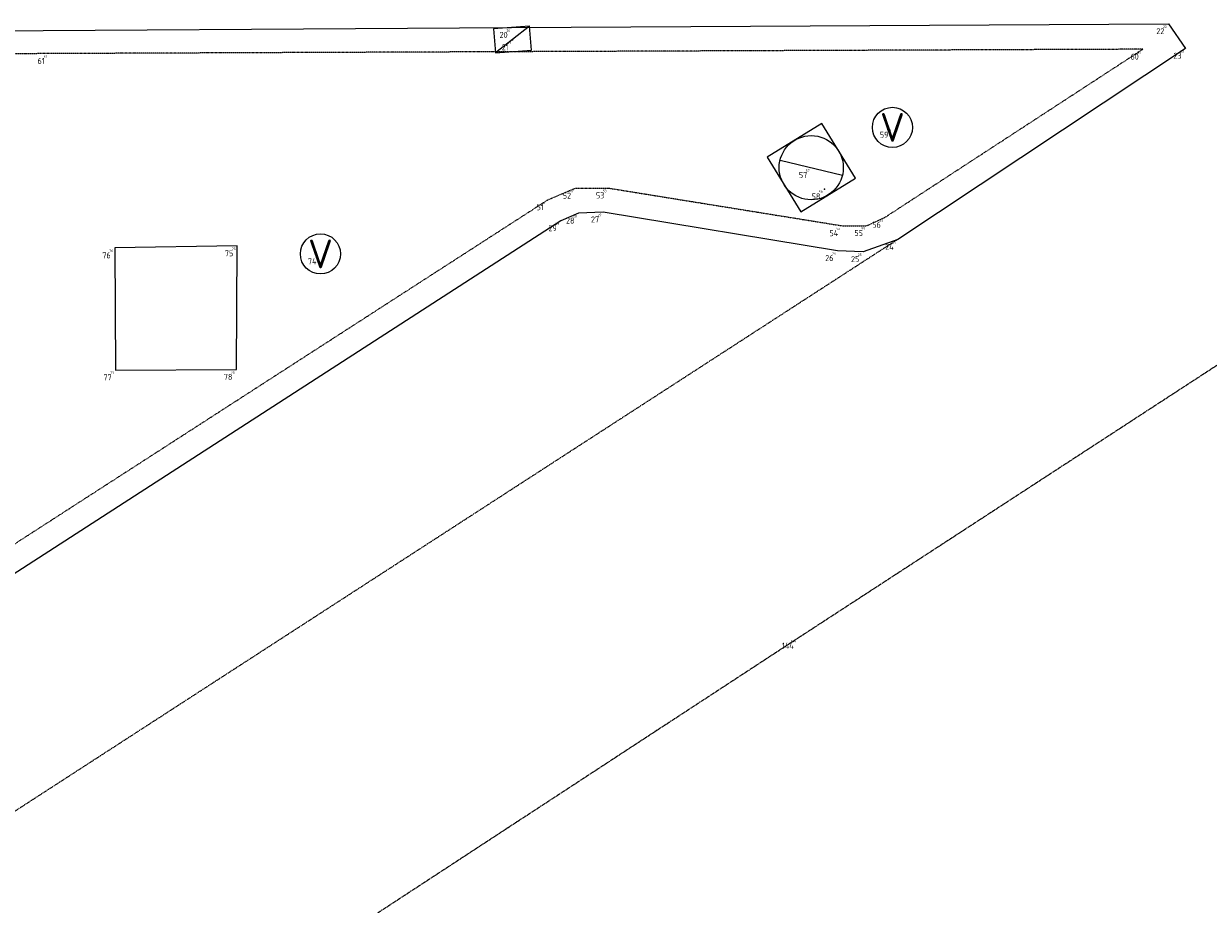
# Model space of a CAD drawing. Header units: millimetres. Extents: x 109167 to 931660, y 98993 to 321604.
# Tile 33 of 39: x 763037 to 777805, y 250851 to 261822. Entities that reach past the tile are written whole.
import ezdxf
from ezdxf.enums import TextEntityAlignment as Align

# ---------------------------------------------------------------- set-up
doc = ezdxf.new("R2010")
doc.units = ezdxf.units.MM
for name, pattern in [('AM-AS', [16, 10, -2, 2, -2]), ('XX-DASHDOT', [10, 3, -2, 0, -2, 3]), ('XX-HIDDEN', [4, 2, -2])]:
    doc.linetypes.add(name, pattern=pattern)
for name, color, linetype in [('B-ME-AL-SITUATIEMETING-S', 7, 'Continuous'), ('B-WE-AL-SITUATIEMETING-S', 7, 'Continuous'), ('X-XX-AL-MEETPUNT_DATA_PUNTNUMMER-T18', 7, 'Continuous')]:
    doc.layers.add(name, color=color, linetype=linetype)
for name, color, linetype, lineweight in [('B-WE-AM-AS_WEG-G', 10, 'AM-AS', 18), ('B-WE-IE-MEUBILAIR_WEGMEUBILAIR_VERKEERSBORD-S', 7, 'Continuous', 25), ('B-WE-RI-HWA_KOLK-S', 150, 'Continuous', 25), ('B-WE-RI-PUT_BETON-S', 7, 'Continuous', 25), ('B-WE-VH-KANTOPSLUITING_ACHTERKANTBAND-G', 40, 'XX-DASHDOT', 18), ('B-WE-VH-KANTVERHARDING-G', 40, 'Continuous', 18), ('B-WE-VH-MATERIAALGRENS-G', 7, 'XX-HIDDEN', 18), ('X-XX-AL-MEETPUNT-S', 7, 'Continuous', 25)]:
    doc.layers.add(name, color=color, linetype=linetype, lineweight=lineweight)
doc.styles.add('NLCS-ISO-ANNOTATIVE-T18', font='NLCS-ISO.ttf', dxfattribs={"height": 1.8})
doc.styles.add('NLCS-ISO-M1000-T18', font='NLCS-ISO.ttf', dxfattribs={"height": 1.8})

# ---------------------------------------------------------------- blocks, each defined once
blk = doc.blocks.new('SAL-MEETPUNT_MARKER-SO')
at = {"layer": 'X-XX-AL-MEETPUNT_DATA_PUNTNUMMER-T18', "style": 'NLCS-ISO-ANNOTATIVE-T18'}
blk.add_attdef('PUNTID', text='', height=1.5, dxfattribs=at).set_placement((-1, -2.59), align=Align.RIGHT)
blk = doc.blocks.new('B-SRI-KOLK_TROTTOIR-SO')
at = {"color": 0, "flags": 128}
blk.add_lwpolyline([(1.5, 1.125), (0, 1.125), (0, -1.125), (1.5, -1.125)], close=True, dxfattribs=at)
blk.add_lwpolyline([(0, 1.125), (1.5, -1.125)], dxfattribs=at)
blk = doc.blocks.new('SAL-MEETPUNT_DUMMY-SO')
at = {"color": 0}
blk.add_point((0, 0), dxfattribs=at)
blk = doc.blocks.new('B-SRI-PUT_BETON-SO')
blk.add_line((-1.414, -1.414), (1.414, 1.414))
at = {"lineweight": -3, "flags": 128}
blk.add_lwpolyline([(2, -2), (2, 2), (-2, 2), (-2, -2)], close=True, dxfattribs=at)
at = {"lineweight": -3}
blk.add_circle((0, 0), 2, dxfattribs=at)
blk = doc.blocks.new('SIE-WEG_VERKEERSBORD-SO')
blk.add_circle((0, 0), 1.25)
at = {"lineweight": 18, "style": 'NLCS-ISO-M1000-T18'}
blk.add_text('V', height=1.8, dxfattribs=at).set_placement((0, 0), align=Align.MIDDLE_CENTER)
blk.add_attdef('TYPE', text='', height=1.8, dxfattribs=at).set_placement((0, 1.25), align=Align.BOTTOM_CENTER)

msp = doc.modelspace()

# ---------------------------------------------------------------- linework, layer by layer
at = {"layer": 'B-WE-AM-AS_WEG-G'}
msp.add_polyline3d([(780835.6, 259467.7, 1042.5), (772686.7, 254165, 922.2), (765121.2, 249220.1, 754.6), (756682.5, 243753.5, 605.2), (746865.1, 237303.6, 425.6)], dxfattribs=at)
at = {"layer": 'B-WE-VH-KANTOPSLUITING_ACHTERKANTBAND-G'}
msp.add_polyline3d([(760899, 254280.7, 873.6), (761058.1, 254367.2, 883), (761165.7, 254207.1, 882.8), (769571, 259628, 967.8), (769910.7, 259771.4, 961.9), (770325.4, 259774.3, 969.1), (773240.1, 259304.3, 975.6), (773549.4, 259305.8, 977.8), (773772, 259408.6, 972.1), (776987.6, 261503.9, 1003), (763348.8, 261449.5, 863.6), (752316.8, 261382.7, 798.8), (751396.3, 261241.8, 770), (750521.6, 260944, 752), (749745.2, 260456.1, 753.5), (749075.1, 259821.6, 744.4), (748542.5, 259049.5, 740), (748224.5, 258213.5, 735.5), (748137, 257806.7, 724), (748127.7, 257593, 706.7), (748329.1, 257590.4, 719.2), (748346.3, 257416.6, 716.2), (758390.2, 258473.1, 870.4)], close=True, dxfattribs=at)
at = {"layer": 'B-WE-VH-KANTVERHARDING-G'}
msp.add_polyline3d([(751328.9, 261558.3, 673.6), (752319, 261675.4, 694), (761331.4, 261726.3, 751.6), (769120.3, 261774.5, 797.9), (777307, 261821.9, 931.4), (777520.7, 261514.1, 917.6), (773932.7, 259134.3, 885.4), (773503.9, 258981, 881.5), (773182.2, 258994.2, 890.8), (770260.2, 259475, 883.1), (769952.7, 259461.1, 884.2), (769732.9, 259366.6, 886.8), (761094.8, 253792.2, 782.2), (758562.2, 252150.9, 774.2), (752255, 248077.8, 698.8), (750805.9, 247143.8, 642.4)], dxfattribs=at)
msp.add_polyline3d([(765699.7, 259053.8, 880.2), (764171.9, 259027.9, 885.6), (764183.4, 257507.5, 852.9), (765688.4, 257513.9, 890.1)], close=True, dxfattribs=at)
at = {"layer": 'B-WE-VH-MATERIAALGRENS-G'}
msp.add_polyline3d([(773932.7, 259134.3, 885.4), (755511.3, 247209.2, 676.5), (753971.6, 246425.5, 651), (752259.6, 246245, 614.2), (751214.3, 246475.1, 620.6), (749623.1, 247298.9, 645)], dxfattribs=at)

# ---------------------------------------------------------------- block references
at = {"layer": 'B-ME-AL-SITUATIEMETING-S'}
ref = msp.add_blockref('SAL-MEETPUNT_MARKER-SO', (769120.3, 261774.5, 797.9), dxfattribs=dict(at, xscale=20, yscale=20, zscale=20))
ref.add_attrib('PUNTID', '20', dxfattribs={"layer": 'X-XX-AL-MEETPUNT_DATA_PUNTNUMMER-T18', "height": 30, "style": 'NLCS-ISO-ANNOTATIVE-T18'}).set_placement((769100.3, 261722.8, 797.9), align=Align.RIGHT)
ref = msp.add_blockref('SAL-MEETPUNT_MARKER-SO', (777307, 261821.9, 931.4), dxfattribs=dict(at, xscale=20, yscale=20, zscale=20))
ref.add_attrib('PUNTID', '22', dxfattribs={"layer": 'X-XX-AL-MEETPUNT_DATA_PUNTNUMMER-T18', "height": 30, "style": 'NLCS-ISO-ANNOTATIVE-T18'}).set_placement((777287, 261770.2, 931.4), align=Align.RIGHT)
ref = msp.add_blockref('SAL-MEETPUNT_MARKER-SO', (769132.7, 261620, 935.6), dxfattribs=dict(at, xscale=20, yscale=20, zscale=20))
ref.add_attrib('PUNTID', '21', dxfattribs={"layer": 'X-XX-AL-MEETPUNT_DATA_PUNTNUMMER-T18', "height": 30, "style": 'NLCS-ISO-ANNOTATIVE-T18'}).set_placement((769112.7, 261568.3, 935.6), align=Align.RIGHT)
ref = msp.add_blockref('SAL-MEETPUNT_MARKER-SO', (763348.8, 261449.5, 863.6), dxfattribs=dict(at, xscale=20, yscale=20, zscale=20))
ref.add_attrib('PUNTID', '61', dxfattribs={"layer": 'X-XX-AL-MEETPUNT_DATA_PUNTNUMMER-T18', "height": 30, "style": 'NLCS-ISO-ANNOTATIVE-T18'}).set_placement((763328.8, 261397.8, 863.6), align=Align.RIGHT)
ref = msp.add_blockref('SAL-MEETPUNT_MARKER-SO', (776987.6, 261503.9, 1003), dxfattribs=dict(at, xscale=20, yscale=20, zscale=20))
ref.add_attrib('PUNTID', '60', dxfattribs={"layer": 'X-XX-AL-MEETPUNT_DATA_PUNTNUMMER-T18', "height": 30, "style": 'NLCS-ISO-ANNOTATIVE-T18'}).set_placement((776967.6, 261452.2, 1003), align=Align.RIGHT)
ref = msp.add_blockref('SAL-MEETPUNT_MARKER-SO', (777520.7, 261514.1, 917.6), dxfattribs=dict(at, xscale=20, yscale=20, zscale=20))
ref.add_attrib('PUNTID', '23', dxfattribs={"layer": 'X-XX-AL-MEETPUNT_DATA_PUNTNUMMER-T18', "height": 30, "style": 'NLCS-ISO-ANNOTATIVE-T18'}).set_placement((777500.7, 261462.4, 917.6), align=Align.RIGHT)
ref = msp.add_blockref('SAL-MEETPUNT_MARKER-SO', (773866.8, 260530.3, 1000.5), dxfattribs=dict(at, xscale=20, yscale=20, zscale=20))
ref.add_attrib('PUNTID', '59', dxfattribs={"layer": 'X-XX-AL-MEETPUNT_DATA_PUNTNUMMER-T18', "height": 30, "style": 'NLCS-ISO-ANNOTATIVE-T18'}).set_placement((773846.8, 260478.6, 1000.5), align=Align.RIGHT)
ref = msp.add_blockref('SAL-MEETPUNT_MARKER-SO', (772855, 260028.1, 984.1), dxfattribs=dict(at, xscale=20, yscale=20, zscale=20))
ref.add_attrib('PUNTID', '57', dxfattribs={"layer": 'X-XX-AL-MEETPUNT_DATA_PUNTNUMMER-T18', "height": 30, "style": 'NLCS-ISO-ANNOTATIVE-T18'}).set_placement((772835, 259976.4, 984.1), align=Align.RIGHT)
ref = msp.add_blockref('SAL-MEETPUNT_MARKER-SO', (769910.7, 259771.4, 961.9), dxfattribs=dict(at, xscale=20, yscale=20, zscale=20))
ref.add_attrib('PUNTID', '52', dxfattribs={"layer": 'X-XX-AL-MEETPUNT_DATA_PUNTNUMMER-T18', "height": 30, "style": 'NLCS-ISO-ANNOTATIVE-T18'}).set_placement((769890.7, 259719.7, 961.9), align=Align.RIGHT)
ref = msp.add_blockref('SAL-MEETPUNT_MARKER-SO', (770325.4, 259774.3, 969.1), dxfattribs=dict(at, xscale=20, yscale=20, zscale=20))
ref.add_attrib('PUNTID', '53', dxfattribs={"layer": 'X-XX-AL-MEETPUNT_DATA_PUNTNUMMER-T18', "height": 30, "style": 'NLCS-ISO-ANNOTATIVE-T18'}).set_placement((770305.4, 259722.6, 969.1), align=Align.RIGHT)
ref = msp.add_blockref('SAL-MEETPUNT_MARKER-SO', (773018.6, 259762.5, 980.9), dxfattribs=dict(at, xscale=20, yscale=20, zscale=20))
ref.add_attrib('PUNTID', '58', dxfattribs={"layer": 'X-XX-AL-MEETPUNT_DATA_PUNTNUMMER-T18', "height": 30, "style": 'NLCS-ISO-ANNOTATIVE-T18'}).set_placement((772998.6, 259710.8, 980.9), align=Align.RIGHT)
ref = msp.add_blockref('SAL-MEETPUNT_MARKER-SO', (769571, 259628, 967.8), dxfattribs=dict(at, xscale=20, yscale=20, zscale=20))
ref.add_attrib('PUNTID', '51', dxfattribs={"layer": 'X-XX-AL-MEETPUNT_DATA_PUNTNUMMER-T18', "height": 30, "style": 'NLCS-ISO-ANNOTATIVE-T18'}).set_placement((769551, 259576.3, 967.8), align=Align.RIGHT)
ref = msp.add_blockref('SAL-MEETPUNT_MARKER-SO', (769732.9, 259366.6, 886.8), dxfattribs=dict(at, xscale=20, yscale=20, zscale=20))
ref.add_attrib('PUNTID', '29', dxfattribs={"layer": 'X-XX-AL-MEETPUNT_DATA_PUNTNUMMER-T18', "height": 30, "style": 'NLCS-ISO-ANNOTATIVE-T18'}).set_placement((769712.9, 259314.9, 886.8), align=Align.RIGHT)
ref = msp.add_blockref('SAL-MEETPUNT_MARKER-SO', (769952.7, 259461.1, 884.2), dxfattribs=dict(at, xscale=20, yscale=20, zscale=20))
ref.add_attrib('PUNTID', '28', dxfattribs={"layer": 'X-XX-AL-MEETPUNT_DATA_PUNTNUMMER-T18', "height": 30, "style": 'NLCS-ISO-ANNOTATIVE-T18'}).set_placement((769932.7, 259409.4, 884.2), align=Align.RIGHT)
ref = msp.add_blockref('SAL-MEETPUNT_MARKER-SO', (770260.2, 259475, 883.1), dxfattribs=dict(at, xscale=20, yscale=20, zscale=20))
ref.add_attrib('PUNTID', '27', dxfattribs={"layer": 'X-XX-AL-MEETPUNT_DATA_PUNTNUMMER-T18', "height": 30, "style": 'NLCS-ISO-ANNOTATIVE-T18'}).set_placement((770240.2, 259423.3, 883.1), align=Align.RIGHT)
ref = msp.add_blockref('SAL-MEETPUNT_MARKER-SO', (773772, 259408.6, 972.1), dxfattribs=dict(at, xscale=20, yscale=20, zscale=20))
ref.add_attrib('PUNTID', '56', dxfattribs={"layer": 'X-XX-AL-MEETPUNT_DATA_PUNTNUMMER-T18', "height": 30, "style": 'NLCS-ISO-ANNOTATIVE-T18'}).set_placement((773752, 259356.9, 972.1), align=Align.RIGHT)
ref = msp.add_blockref('SAL-MEETPUNT_MARKER-SO', (773240.1, 259304.3, 975.6), dxfattribs=dict(at, xscale=20, yscale=20, zscale=20))
ref.add_attrib('PUNTID', '54', dxfattribs={"layer": 'X-XX-AL-MEETPUNT_DATA_PUNTNUMMER-T18', "height": 30, "style": 'NLCS-ISO-ANNOTATIVE-T18'}).set_placement((773220.1, 259252.6, 975.6), align=Align.RIGHT)
ref = msp.add_blockref('SAL-MEETPUNT_MARKER-SO', (773549.4, 259305.8, 977.8), dxfattribs=dict(at, xscale=20, yscale=20, zscale=20))
ref.add_attrib('PUNTID', '55', dxfattribs={"layer": 'X-XX-AL-MEETPUNT_DATA_PUNTNUMMER-T18', "height": 30, "style": 'NLCS-ISO-ANNOTATIVE-T18'}).set_placement((773529.4, 259254.1, 977.8), align=Align.RIGHT)
ref = msp.add_blockref('SAL-MEETPUNT_MARKER-SO', (765699.7, 259053.8, 880.2), dxfattribs=dict(at, xscale=20, yscale=20, zscale=20))
ref.add_attrib('PUNTID', '75', dxfattribs={"layer": 'X-XX-AL-MEETPUNT_DATA_PUNTNUMMER-T18', "height": 30, "style": 'NLCS-ISO-ANNOTATIVE-T18'}).set_placement((765679.7, 259002.1, 880.2), align=Align.RIGHT)
ref = msp.add_blockref('SAL-MEETPUNT_MARKER-SO', (773932.7, 259134.3, 885.4), dxfattribs=dict(at, xscale=20, yscale=20, zscale=20))
ref.add_attrib('PUNTID', '24', dxfattribs={"layer": 'X-XX-AL-MEETPUNT_DATA_PUNTNUMMER-T18', "height": 30, "style": 'NLCS-ISO-ANNOTATIVE-T18'}).set_placement((773912.7, 259082.6, 885.4), align=Align.RIGHT)
ref = msp.add_blockref('SAL-MEETPUNT_MARKER-SO', (764171.9, 259027.9, 885.6), dxfattribs=dict(at, xscale=20, yscale=20, zscale=20))
ref.add_attrib('PUNTID', '76', dxfattribs={"layer": 'X-XX-AL-MEETPUNT_DATA_PUNTNUMMER-T18', "height": 30, "style": 'NLCS-ISO-ANNOTATIVE-T18'}).set_placement((764151.9, 258976.2, 885.6), align=Align.RIGHT)
ref = msp.add_blockref('SAL-MEETPUNT_MARKER-SO', (766737, 258953.8, 908.2), dxfattribs=dict(at, xscale=20, yscale=20, zscale=20))
ref.add_attrib('PUNTID', '74', dxfattribs={"layer": 'X-XX-AL-MEETPUNT_DATA_PUNTNUMMER-T18', "height": 30, "style": 'NLCS-ISO-ANNOTATIVE-T18'}).set_placement((766717, 258902.1, 908.2), align=Align.RIGHT)
ref = msp.add_blockref('SAL-MEETPUNT_MARKER-SO', (773182.2, 258994.2, 890.8), dxfattribs=dict(at, xscale=20, yscale=20, zscale=20))
ref.add_attrib('PUNTID', '26', dxfattribs={"layer": 'X-XX-AL-MEETPUNT_DATA_PUNTNUMMER-T18', "height": 30, "style": 'NLCS-ISO-ANNOTATIVE-T18'}).set_placement((773162.2, 258942.5, 890.8), align=Align.RIGHT)
ref = msp.add_blockref('SAL-MEETPUNT_MARKER-SO', (773503.9, 258981, 881.5), dxfattribs=dict(at, xscale=20, yscale=20, zscale=20))
ref.add_attrib('PUNTID', '25', dxfattribs={"layer": 'X-XX-AL-MEETPUNT_DATA_PUNTNUMMER-T18', "height": 30, "style": 'NLCS-ISO-ANNOTATIVE-T18'}).set_placement((773483.9, 258929.3, 881.5), align=Align.RIGHT)
ref = msp.add_blockref('SAL-MEETPUNT_MARKER-SO', (764183.4, 257507.5, 852.9), dxfattribs=dict(at, xscale=20, yscale=20, zscale=20))
ref.add_attrib('PUNTID', '77', dxfattribs={"layer": 'X-XX-AL-MEETPUNT_DATA_PUNTNUMMER-T18', "height": 30, "style": 'NLCS-ISO-ANNOTATIVE-T18'}).set_placement((764163.4, 257455.8, 852.9), align=Align.RIGHT)
ref = msp.add_blockref('SAL-MEETPUNT_MARKER-SO', (765688.4, 257513.9, 890.1), dxfattribs=dict(at, xscale=20, yscale=20, zscale=20))
ref.add_attrib('PUNTID', '78', dxfattribs={"layer": 'X-XX-AL-MEETPUNT_DATA_PUNTNUMMER-T18', "height": 30, "style": 'NLCS-ISO-ANNOTATIVE-T18'}).set_placement((765668.4, 257462.2, 890.1), align=Align.RIGHT)
ref = msp.add_blockref('SAL-MEETPUNT_MARKER-SO', (772686.7, 254165, 922.2), dxfattribs=dict(at, xscale=20, yscale=20, zscale=20))
ref.add_attrib('PUNTID', '144', dxfattribs={"layer": 'X-XX-AL-MEETPUNT_DATA_PUNTNUMMER-T18', "height": 30, "style": 'NLCS-ISO-ANNOTATIVE-T18'}).set_placement((772666.7, 254113.3, 922.2), align=Align.RIGHT)
at = {"layer": 'B-WE-AL-SITUATIEMETING-S'}
ref = msp.add_blockref('SAL-MEETPUNT_MARKER-SO', (769120.3, 261774.5, 797.9), dxfattribs=dict(at, xscale=50, yscale=50, zscale=50))
ref.add_attrib('PUNTID', '20', dxfattribs={"layer": 'X-XX-AL-MEETPUNT_DATA_PUNTNUMMER-T18', "height": 75, "style": 'NLCS-ISO-ANNOTATIVE-T18'}).set_placement((769070.3, 261645.1, 797.9), align=Align.RIGHT)
ref = msp.add_blockref('SAL-MEETPUNT_MARKER-SO', (777307, 261821.9, 931.4), dxfattribs=dict(at, xscale=50, yscale=50, zscale=50))
ref.add_attrib('PUNTID', '22', dxfattribs={"layer": 'X-XX-AL-MEETPUNT_DATA_PUNTNUMMER-T18', "height": 75, "style": 'NLCS-ISO-ANNOTATIVE-T18'}).set_placement((777257, 261692.5, 931.4), align=Align.RIGHT)
ref = msp.add_blockref('SAL-MEETPUNT_MARKER-SO', (769132.7, 261620, 935.6), dxfattribs=dict(at, xscale=50, yscale=50, zscale=50))
ref.add_attrib('PUNTID', '21', dxfattribs={"layer": 'X-XX-AL-MEETPUNT_DATA_PUNTNUMMER-T18', "height": 75, "style": 'NLCS-ISO-ANNOTATIVE-T18'}).set_placement((769082.7, 261490.6, 935.6), align=Align.RIGHT)
ref = msp.add_blockref('SAL-MEETPUNT_MARKER-SO', (763348.8, 261449.5, 863.6), dxfattribs=dict(at, xscale=50, yscale=50, zscale=50))
ref.add_attrib('PUNTID', '61', dxfattribs={"layer": 'X-XX-AL-MEETPUNT_DATA_PUNTNUMMER-T18', "height": 75, "style": 'NLCS-ISO-ANNOTATIVE-T18'}).set_placement((763298.8, 261320.1, 863.6), align=Align.RIGHT)
ref = msp.add_blockref('SAL-MEETPUNT_MARKER-SO', (776987.6, 261503.9, 1003), dxfattribs=dict(at, xscale=50, yscale=50, zscale=50))
ref.add_attrib('PUNTID', '60', dxfattribs={"layer": 'X-XX-AL-MEETPUNT_DATA_PUNTNUMMER-T18', "height": 75, "style": 'NLCS-ISO-ANNOTATIVE-T18'}).set_placement((776937.6, 261374.5, 1003), align=Align.RIGHT)
ref = msp.add_blockref('SAL-MEETPUNT_MARKER-SO', (777520.7, 261514.1, 917.6), dxfattribs=dict(at, xscale=50, yscale=50, zscale=50))
ref.add_attrib('PUNTID', '23', dxfattribs={"layer": 'X-XX-AL-MEETPUNT_DATA_PUNTNUMMER-T18', "height": 75, "style": 'NLCS-ISO-ANNOTATIVE-T18'}).set_placement((777470.7, 261384.7, 917.6), align=Align.RIGHT)
ref = msp.add_blockref('SAL-MEETPUNT_MARKER-SO', (773866.8, 260530.3, 1000.5), dxfattribs=dict(at, xscale=50, yscale=50, zscale=50))
ref.add_attrib('PUNTID', '59', dxfattribs={"layer": 'X-XX-AL-MEETPUNT_DATA_PUNTNUMMER-T18', "height": 75, "style": 'NLCS-ISO-ANNOTATIVE-T18'}).set_placement((773816.8, 260400.9, 1000.5), align=Align.RIGHT)
ref = msp.add_blockref('SAL-MEETPUNT_MARKER-SO', (772855, 260028.1, 984.1), dxfattribs=dict(at, xscale=50, yscale=50, zscale=50))
ref.add_attrib('PUNTID', '57', dxfattribs={"layer": 'X-XX-AL-MEETPUNT_DATA_PUNTNUMMER-T18', "height": 75, "style": 'NLCS-ISO-ANNOTATIVE-T18'}).set_placement((772805, 259898.7, 984.1), align=Align.RIGHT)
ref = msp.add_blockref('SAL-MEETPUNT_MARKER-SO', (769910.7, 259771.4, 961.9), dxfattribs=dict(at, xscale=50, yscale=50, zscale=50))
ref.add_attrib('PUNTID', '52', dxfattribs={"layer": 'X-XX-AL-MEETPUNT_DATA_PUNTNUMMER-T18', "height": 75, "style": 'NLCS-ISO-ANNOTATIVE-T18'}).set_placement((769860.7, 259642, 961.9), align=Align.RIGHT)
ref = msp.add_blockref('SAL-MEETPUNT_MARKER-SO', (770325.4, 259774.3, 969.1), dxfattribs=dict(at, xscale=50, yscale=50, zscale=50))
ref.add_attrib('PUNTID', '53', dxfattribs={"layer": 'X-XX-AL-MEETPUNT_DATA_PUNTNUMMER-T18', "height": 75, "style": 'NLCS-ISO-ANNOTATIVE-T18'}).set_placement((770275.4, 259644.9, 969.1), align=Align.RIGHT)
ref = msp.add_blockref('SAL-MEETPUNT_MARKER-SO', (773018.6, 259762.5, 980.9), dxfattribs=dict(at, xscale=50, yscale=50, zscale=50))
ref.add_attrib('PUNTID', '58', dxfattribs={"layer": 'X-XX-AL-MEETPUNT_DATA_PUNTNUMMER-T18', "height": 75, "style": 'NLCS-ISO-ANNOTATIVE-T18'}).set_placement((772968.6, 259633.1, 980.9), align=Align.RIGHT)
ref = msp.add_blockref('SAL-MEETPUNT_MARKER-SO', (769571, 259628, 967.8), dxfattribs=dict(at, xscale=50, yscale=50, zscale=50))
ref.add_attrib('PUNTID', '51', dxfattribs={"layer": 'X-XX-AL-MEETPUNT_DATA_PUNTNUMMER-T18', "height": 75, "style": 'NLCS-ISO-ANNOTATIVE-T18'}).set_placement((769521, 259498.6, 967.8), align=Align.RIGHT)
ref = msp.add_blockref('SAL-MEETPUNT_MARKER-SO', (769952.7, 259461.1, 884.2), dxfattribs=dict(at, xscale=50, yscale=50, zscale=50))
ref.add_attrib('PUNTID', '28', dxfattribs={"layer": 'X-XX-AL-MEETPUNT_DATA_PUNTNUMMER-T18', "height": 75, "style": 'NLCS-ISO-ANNOTATIVE-T18'}).set_placement((769902.7, 259331.7, 884.2), align=Align.RIGHT)
ref = msp.add_blockref('SAL-MEETPUNT_MARKER-SO', (770260.2, 259475, 883.1), dxfattribs=dict(at, xscale=50, yscale=50, zscale=50))
ref.add_attrib('PUNTID', '27', dxfattribs={"layer": 'X-XX-AL-MEETPUNT_DATA_PUNTNUMMER-T18', "height": 75, "style": 'NLCS-ISO-ANNOTATIVE-T18'}).set_placement((770210.2, 259345.6, 883.1), align=Align.RIGHT)
ref = msp.add_blockref('SAL-MEETPUNT_MARKER-SO', (773772, 259408.6, 972.1), dxfattribs=dict(at, xscale=50, yscale=50, zscale=50))
ref.add_attrib('PUNTID', '56', dxfattribs={"layer": 'X-XX-AL-MEETPUNT_DATA_PUNTNUMMER-T18', "height": 75, "style": 'NLCS-ISO-ANNOTATIVE-T18'}).set_placement((773722, 259279.2, 972.1), align=Align.RIGHT)
ref = msp.add_blockref('SAL-MEETPUNT_MARKER-SO', (769732.9, 259366.6, 886.8), dxfattribs=dict(at, xscale=50, yscale=50, zscale=50))
ref.add_attrib('PUNTID', '29', dxfattribs={"layer": 'X-XX-AL-MEETPUNT_DATA_PUNTNUMMER-T18', "height": 75, "style": 'NLCS-ISO-ANNOTATIVE-T18'}).set_placement((769682.9, 259237.2, 886.8), align=Align.RIGHT)
ref = msp.add_blockref('SAL-MEETPUNT_MARKER-SO', (773240.1, 259304.3, 975.6), dxfattribs=dict(at, xscale=50, yscale=50, zscale=50))
ref.add_attrib('PUNTID', '54', dxfattribs={"layer": 'X-XX-AL-MEETPUNT_DATA_PUNTNUMMER-T18', "height": 75, "style": 'NLCS-ISO-ANNOTATIVE-T18'}).set_placement((773190.1, 259174.9, 975.6), align=Align.RIGHT)
ref = msp.add_blockref('SAL-MEETPUNT_MARKER-SO', (773549.4, 259305.8, 977.8), dxfattribs=dict(at, xscale=50, yscale=50, zscale=50))
ref.add_attrib('PUNTID', '55', dxfattribs={"layer": 'X-XX-AL-MEETPUNT_DATA_PUNTNUMMER-T18', "height": 75, "style": 'NLCS-ISO-ANNOTATIVE-T18'}).set_placement((773499.4, 259176.4, 977.8), align=Align.RIGHT)
ref = msp.add_blockref('SAL-MEETPUNT_MARKER-SO', (773932.7, 259134.3, 885.4), dxfattribs=dict(at, xscale=50, yscale=50, zscale=50))
ref.add_attrib('PUNTID', '24', dxfattribs={"layer": 'X-XX-AL-MEETPUNT_DATA_PUNTNUMMER-T18', "height": 75, "style": 'NLCS-ISO-ANNOTATIVE-T18'}).set_placement((773882.7, 259004.9, 885.4), align=Align.RIGHT)
ref = msp.add_blockref('SAL-MEETPUNT_MARKER-SO', (764171.9, 259027.9, 885.6), dxfattribs=dict(at, xscale=50, yscale=50, zscale=50))
ref.add_attrib('PUNTID', '76', dxfattribs={"layer": 'X-XX-AL-MEETPUNT_DATA_PUNTNUMMER-T18', "height": 75, "style": 'NLCS-ISO-ANNOTATIVE-T18'}).set_placement((764121.9, 258898.5, 885.6), align=Align.RIGHT)
ref = msp.add_blockref('SAL-MEETPUNT_MARKER-SO', (765699.7, 259053.8, 880.2), dxfattribs=dict(at, xscale=50, yscale=50, zscale=50))
ref.add_attrib('PUNTID', '75', dxfattribs={"layer": 'X-XX-AL-MEETPUNT_DATA_PUNTNUMMER-T18', "height": 75, "style": 'NLCS-ISO-ANNOTATIVE-T18'}).set_placement((765649.7, 258924.4, 880.2), align=Align.RIGHT)
ref = msp.add_blockref('SAL-MEETPUNT_MARKER-SO', (766737, 258953.8, 908.2), dxfattribs=dict(at, xscale=50, yscale=50, zscale=50))
ref.add_attrib('PUNTID', '74', dxfattribs={"layer": 'X-XX-AL-MEETPUNT_DATA_PUNTNUMMER-T18', "height": 75, "style": 'NLCS-ISO-ANNOTATIVE-T18'}).set_placement((766687, 258824.4, 908.2), align=Align.RIGHT)
ref = msp.add_blockref('SAL-MEETPUNT_MARKER-SO', (773182.2, 258994.2, 890.8), dxfattribs=dict(at, xscale=50, yscale=50, zscale=50))
ref.add_attrib('PUNTID', '26', dxfattribs={"layer": 'X-XX-AL-MEETPUNT_DATA_PUNTNUMMER-T18', "height": 75, "style": 'NLCS-ISO-ANNOTATIVE-T18'}).set_placement((773132.2, 258864.8, 890.8), align=Align.RIGHT)
ref = msp.add_blockref('SAL-MEETPUNT_MARKER-SO', (773503.9, 258981, 881.5), dxfattribs=dict(at, xscale=50, yscale=50, zscale=50))
ref.add_attrib('PUNTID', '25', dxfattribs={"layer": 'X-XX-AL-MEETPUNT_DATA_PUNTNUMMER-T18', "height": 75, "style": 'NLCS-ISO-ANNOTATIVE-T18'}).set_placement((773453.9, 258851.6, 881.5), align=Align.RIGHT)
ref = msp.add_blockref('SAL-MEETPUNT_MARKER-SO', (764183.4, 257507.5, 852.9), dxfattribs=dict(at, xscale=50, yscale=50, zscale=50))
ref.add_attrib('PUNTID', '77', dxfattribs={"layer": 'X-XX-AL-MEETPUNT_DATA_PUNTNUMMER-T18', "height": 75, "style": 'NLCS-ISO-ANNOTATIVE-T18'}).set_placement((764133.4, 257378.1, 852.9), align=Align.RIGHT)
ref = msp.add_blockref('SAL-MEETPUNT_MARKER-SO', (765688.4, 257513.9, 890.1), dxfattribs=dict(at, xscale=50, yscale=50, zscale=50))
ref.add_attrib('PUNTID', '78', dxfattribs={"layer": 'X-XX-AL-MEETPUNT_DATA_PUNTNUMMER-T18', "height": 75, "style": 'NLCS-ISO-ANNOTATIVE-T18'}).set_placement((765638.4, 257384.5, 890.1), align=Align.RIGHT)
ref = msp.add_blockref('SAL-MEETPUNT_MARKER-SO', (772686.7, 254165, 922.2), dxfattribs=dict(at, xscale=50, yscale=50, zscale=50))
ref.add_attrib('PUNTID', '144', dxfattribs={"layer": 'X-XX-AL-MEETPUNT_DATA_PUNTNUMMER-T18', "height": 75, "style": 'NLCS-ISO-ANNOTATIVE-T18'}).set_placement((772636.7, 254035.6, 922.2), align=Align.RIGHT)
at = {"layer": 'B-WE-IE-MEUBILAIR_WEGMEUBILAIR_VERKEERSBORD-S', "xscale": 200, "yscale": 200, "zscale": 200}
for p in [(773866.8, 260530.3, 1000.5), (766737, 258953.8, 908.2)]:
    msp.add_blockref('SIE-WEG_VERKEERSBORD-SO', p, dxfattribs=at)
at = {"layer": 'B-WE-RI-HWA_KOLK-S', "xscale": 200, "yscale": 200, "zscale": 200, "rotation": 274.5886604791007}
msp.add_blockref('B-SRI-KOLK_TROTTOIR-SO', (769120.3, 261774.5, 797.9), dxfattribs=at)
at = {"layer": 'B-WE-RI-PUT_BETON-S', "xscale": 199.9999999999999, "yscale": 199.9999999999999, "zscale": 199.9999999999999, "rotation": 301.6315680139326}
msp.add_blockref('B-SRI-PUT_BETON-SO', (772855, 260028.1, 984.1), dxfattribs=at)
at = {"layer": 'X-XX-AL-MEETPUNT-S', "xscale": 1000, "yscale": 1000, "zscale": 1000}
for p in [(769132.7, 261620, 935.6), (773018.6, 259762.5, 980.9)]:
    msp.add_blockref('SAL-MEETPUNT_DUMMY-SO', p, dxfattribs=at)

doc.saveas('drawing.dxf')
